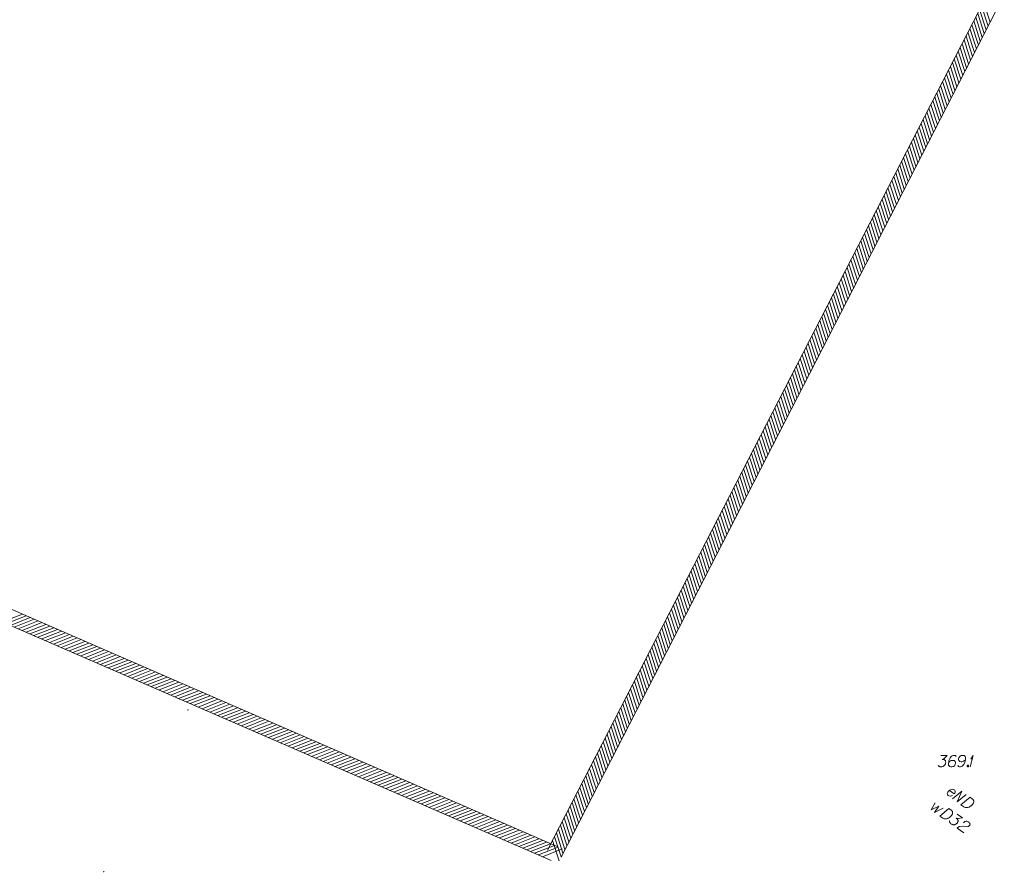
# Model space of a CAD drawing. Header units: millimetres. Extents: x 460 to 2266, y 622 to 2169.
# Tile 41 of 95: x 1934 to 1999, y 1915 to 1971. Entities that reach past the tile are written whole.
import ezdxf

# ---------------------------------------------------------------- set-up
doc = ezdxf.new("R2010")
doc.units = ezdxf.units.MM
for name, color, linetype, lineweight in [('#digitalizacja', 7, 'Continuous', 18), ('#skartowane', 7, 'Continuous', 18), ('#zakres', 7, 'Continuous', 18), ('#zmodyfikowane', 7, 'Continuous', 18)]:
    doc.layers.add(name, color=color, linetype=linetype, lineweight=lineweight)

# ---------------------------------------------------------------- blocks, each defined once
blk = doc.blocks.new('*U188')
at = {"layer": '#skartowane', "color": 7, "linetype": 'ByBlock', "lineweight": 18}
for q in [(5555292.002, 5636268.501), (5555292.055, 5636268.997)]:
    blk.add_line((5555292.203, 5636269.251), q, dxfattribs=at)

msp = doc.modelspace()

# ---------------------------------------------------------------- hatches: boundary and pattern name
at = {"layer": '#zmodyfikowane', "linetype": 'Continuous', "lineweight": 18}
h = msp.add_hatch(color=7, dxfattribs=at)
edge = h.paths.add_edge_path()
edge.add_arc((1945.515, 1925.607), 0.045, 0, 360)
h = msp.add_hatch(color=7, dxfattribs=at)
edge = h.paths.add_edge_path()
edge.add_arc((1939.995, 1914.997), 0.045, 0, 360)

# ---------------------------------------------------------------- linework, layer by layer
at = {"layer": '#digitalizacja', "color": 1, "linetype": 'Continuous', "lineweight": 18, "flags": 128}
for points in [[(1995.506, 1920.321), (1995.813, 1920.1), (1995.852, 1920.145), (1995.873, 1920.195), (1995.885, 1920.252), (1995.859, 1920.336), (1995.815, 1920.375), (1995.769, 1920.394), (1995.696, 1920.403), (1995.638, 1920.394), (1995.572, 1920.362), (1995.525, 1920.337), (1995.447, 1920.27), (1995.409, 1920.217), (1995.382, 1920.17), (1995.369, 1920.122), (1995.389, 1920.028), (1995.423, 1919.995), (1995.465, 1919.972), (1995.47, 1919.969), (1995.553, 1919.953), (1995.611, 1919.962), (1995.642, 1919.976), (1995.651, 1919.977), (1995.706, 1920.003)], [(1995.715, 1919.784), (1996.317, 1920.275), (1996.012, 1919.57), (1996.614, 1920.06)], [(1996.863, 1919.88), (1997.026, 1919.763), (1997.056, 1919.734), (1997.067, 1919.719), (1997.084, 1919.692), (1997.091, 1919.672), (1997.099, 1919.652), (1997.105, 1919.611), (1997.106, 1919.581), (1997.095, 1919.516), (1997.019, 1919.411), (1996.98, 1919.366), (1996.958, 1919.346), (1996.936, 1919.325), (1996.913, 1919.305), (1996.887, 1919.288), (1996.856, 1919.266), (1996.806, 1919.237), (1996.783, 1919.225), (1996.706, 1919.2), (1996.652, 1919.195), (1996.596, 1919.199), (1996.539, 1919.211), (1996.494, 1919.229), (1996.448, 1919.255), (1996.261, 1919.39), (1996.863, 1919.88)]]:
    msp.add_lwpolyline(points, dxfattribs=at)
at = {"layer": '#digitalizacja', "color": 5, "linetype": 'Continuous', "lineweight": 18, "flags": 128}
for points in [[(1994.565, 1919.514), (1994.298, 1919.045), (1994.81, 1919.287), (1994.536, 1918.881), (1995.105, 1919.154)], [(1995.467, 1919.148), (1995.632, 1919.034), (1995.663, 1919.005), (1995.674, 1918.99), (1995.692, 1918.964), (1995.7, 1918.944), (1995.708, 1918.924), (1995.715, 1918.883), (1995.716, 1918.854), (1995.707, 1918.788), (1995.633, 1918.681), (1995.595, 1918.636), (1995.573, 1918.615), (1995.551, 1918.594), (1995.53, 1918.573), (1995.503, 1918.556), (1995.473, 1918.533), (1995.424, 1918.503), (1995.4, 1918.491), (1995.325, 1918.464), (1995.27, 1918.458), (1995.215, 1918.461), (1995.158, 1918.472), (1995.112, 1918.489), (1995.065, 1918.514), (1994.876, 1918.645), (1995.467, 1919.148)], [(1996.021, 1918.765), (1996.361, 1918.53), (1996.086, 1918.475), (1995.943, 1918.496), (1996.03, 1918.435), (1996.046, 1918.417), (1996.052, 1918.406), (1996.059, 1918.394), (1996.065, 1918.382), (1996.074, 1918.354), (1996.074, 1918.333), (1996.074, 1918.312), (1996.069, 1918.294), (1996.055, 1918.253), (1996.039, 1918.221), (1996.029, 1918.206), (1996.016, 1918.187), (1995.991, 1918.161), (1995.973, 1918.145), (1995.954, 1918.129), (1995.939, 1918.118), (1995.928, 1918.111), (1995.916, 1918.105), (1995.905, 1918.099), (1995.885, 1918.091), (1995.857, 1918.081), (1995.832, 1918.077), (1995.816, 1918.074), (1995.794, 1918.074), (1995.773, 1918.075), (1995.747, 1918.078), (1995.734, 1918.08), (1995.693, 1918.094), (1995.661, 1918.109), (1995.638, 1918.118), (1995.604, 1918.141), (1995.569, 1918.173), (1995.557, 1918.188), (1995.546, 1918.203), (1995.535, 1918.218), (1995.527, 1918.238), (1995.519, 1918.258), (1995.508, 1918.294), (1995.507, 1918.323)], [(1996.421, 1918.201), (1996.509, 1918.276), (1996.588, 1918.308), (1996.649, 1918.302), (1996.702, 1918.286), (1996.74, 1918.268), (1996.764, 1918.251), (1996.804, 1918.216), (1996.827, 1918.186), (1996.838, 1918.171), (1996.857, 1918.136), (1996.858, 1918.107), (1996.854, 1918.08), (1996.849, 1918.063), (1996.841, 1918.04), (1996.824, 1918.016), (1996.802, 1917.995), (1996.787, 1917.983), (1996.764, 1917.971), (1996.736, 1917.961), (1996.711, 1917.957), (1996.428, 1917.973), (1996.142, 1917.963), (1996.017, 1917.856), (1996.459, 1917.55)]]:
    msp.add_lwpolyline(points, dxfattribs=at)
at = {"layer": '#skartowane', "color": 7, "linetype": 'Continuous', "lineweight": 18, "flags": 128}
for points in [[(1994.936, 1922.628), (1995.349, 1922.628), (1995.154, 1922.428), (1995.024, 1922.363), (1995.131, 1922.363), (1995.154, 1922.357), (1995.166, 1922.351), (1995.178, 1922.345), (1995.19, 1922.339), (1995.213, 1922.321), (1995.225, 1922.304), (1995.237, 1922.286), (1995.243, 1922.268), (1995.255, 1922.227), (1995.261, 1922.191), (1995.261, 1922.174), (1995.261, 1922.15), (1995.255, 1922.115), (1995.249, 1922.091), (1995.243, 1922.067), (1995.237, 1922.05), (1995.231, 1922.038), (1995.225, 1922.026), (1995.219, 1922.014), (1995.208, 1921.996), (1995.19, 1921.973), (1995.172, 1921.955), (1995.16, 1921.943), (1995.143, 1921.932), (1995.125, 1921.92), (1995.101, 1921.908), (1995.089, 1921.902), (1995.048, 1921.89), (1995.013, 1921.884), (1994.989, 1921.878), (1994.948, 1921.878), (1994.9, 1921.884), (1994.883, 1921.89), (1994.865, 1921.896), (1994.847, 1921.902), (1994.83, 1921.914), (1994.812, 1921.926), (1994.782, 1921.949), (1994.765, 1921.973)], [(1995.957, 1922.546), (1995.91, 1922.611), (1995.857, 1922.628), (1995.774, 1922.628), (1995.715, 1922.605), (1995.68, 1922.593), (1995.65, 1922.575), (1995.556, 1922.469), (1995.491, 1922.327), (1995.473, 1922.25), (1995.45, 1922.079), (1995.45, 1921.991), (1995.473, 1921.955), (1995.52, 1921.908), (1995.538, 1921.896), (1995.597, 1921.878), (1995.674, 1921.878), (1995.733, 1921.89), (1995.774, 1921.902), (1995.833, 1921.949), (1995.893, 1922.044), (1995.91, 1922.103), (1995.91, 1922.15), (1995.881, 1922.227), (1995.857, 1922.256), (1995.816, 1922.28), (1995.745, 1922.298), (1995.692, 1922.298), (1995.627, 1922.28), (1995.585, 1922.262), (1995.515, 1922.215), (1995.479, 1922.185), (1995.461, 1922.168)], [(1996.058, 1921.961), (1996.105, 1921.896), (1996.158, 1921.878), (1996.241, 1921.878), (1996.3, 1921.902), (1996.335, 1921.914), (1996.365, 1921.932), (1996.459, 1922.038), (1996.524, 1922.18), (1996.542, 1922.256), (1996.566, 1922.428), (1996.566, 1922.516), (1996.542, 1922.552), (1996.495, 1922.599), (1996.477, 1922.611), (1996.418, 1922.628), (1996.341, 1922.628), (1996.282, 1922.617), (1996.241, 1922.605), (1996.182, 1922.557), (1996.123, 1922.463), (1996.105, 1922.404), (1996.105, 1922.357), (1996.135, 1922.28), (1996.158, 1922.25), (1996.2, 1922.227), (1996.27, 1922.209), (1996.324, 1922.209), (1996.388, 1922.227), (1996.43, 1922.244), (1996.501, 1922.292), (1996.536, 1922.321), (1996.554, 1922.339)], [(1996.701, 1921.979), (1996.731, 1921.979), (1996.749, 1921.967), (1996.766, 1921.943), (1996.766, 1921.914), (1996.749, 1921.89), (1996.731, 1921.878), (1996.701, 1921.878), (1996.684, 1921.89), (1996.666, 1921.914), (1996.666, 1921.943), (1996.684, 1921.967), (1996.701, 1921.979)]]:
    msp.add_lwpolyline(points, dxfattribs=at)
at = {"layer": '#zakres', "color": 134, "linetype": 'Continuous', "lineweight": 18}
for p, q in [((1998.22, 1973.006), (1969.12, 1916.406)), ((1999.11, 1972.549), (1970.01, 1915.949)), ((1998.175, 1970.741), (1997.747, 1972.074)), ((1997.919, 1970.243), (1997.491, 1971.576)), ((1998.047, 1970.492), (1997.619, 1971.825)), ((1997.534, 1969.496), (1997.107, 1970.829)), ((1997.663, 1969.745), (1997.235, 1971.078)), ((1997.791, 1969.994), (1997.363, 1971.327)), ((1997.278, 1968.998), (1996.851, 1970.331)), ((1997.406, 1969.247), (1996.979, 1970.58)), ((1996.894, 1968.251), (1996.467, 1969.584)), ((1997.022, 1968.5), (1996.595, 1969.833)), ((1997.15, 1968.749), (1996.723, 1970.082)), ((1996.51, 1967.504), (1996.082, 1968.837)), ((1996.638, 1967.753), (1996.211, 1969.086)), ((1996.766, 1968.002), (1996.339, 1969.335)), ((1996.254, 1967.006), (1995.826, 1968.339)), ((1996.382, 1967.255), (1995.954, 1968.588)), ((1995.87, 1966.259), (1995.442, 1967.592)), ((1995.998, 1966.508), (1995.57, 1967.841)), ((1996.126, 1966.757), (1995.698, 1968.09)), ((1995.614, 1965.761), (1995.186, 1967.094)), ((1995.742, 1966.01), (1995.314, 1967.343)), ((1995.23, 1965.014), (1994.802, 1966.347)), ((1995.358, 1965.263), (1994.93, 1966.596)), ((1995.486, 1965.512), (1995.058, 1966.845)), ((1994.846, 1964.267), (1994.418, 1965.6)), ((1994.974, 1964.516), (1994.546, 1965.849)), ((1995.102, 1964.765), (1994.674, 1966.098)), ((1994.59, 1963.769), (1994.162, 1965.102)), ((1994.718, 1964.018), (1994.29, 1965.351)), ((1994.206, 1963.022), (1993.778, 1964.355)), ((1994.334, 1963.271), (1993.906, 1964.604)), ((1994.462, 1963.52), (1994.034, 1964.853)), ((1993.95, 1962.524), (1993.522, 1963.857)), ((1994.078, 1962.773), (1993.65, 1964.106)), ((1993.566, 1961.777), (1993.138, 1963.11)), ((1993.694, 1962.026), (1993.266, 1963.359)), ((1993.822, 1962.275), (1993.394, 1963.608)), ((1993.182, 1961.029), (1992.754, 1962.363)), ((1993.31, 1961.278), (1992.882, 1962.612)), ((1993.438, 1961.528), (1993.01, 1962.861)), ((1992.925, 1960.531), (1992.498, 1961.864)), ((1993.054, 1960.78), (1992.626, 1962.114)), ((1992.541, 1959.784), (1992.114, 1961.117)), ((1992.669, 1960.033), (1992.242, 1961.366)), ((1992.797, 1960.282), (1992.37, 1961.615)), ((1992.285, 1959.286), (1991.858, 1960.619)), ((1992.413, 1959.535), (1991.986, 1960.868)), ((1991.901, 1958.539), (1991.474, 1959.872)), ((1992.029, 1958.788), (1991.602, 1960.121)), ((1992.157, 1959.037), (1991.73, 1960.37)), ((1991.517, 1957.792), (1991.089, 1959.125)), ((1991.645, 1958.041), (1991.217, 1959.374)), ((1991.773, 1958.29), (1991.345, 1959.623)), ((1991.261, 1957.294), (1990.833, 1958.627)), ((1991.389, 1957.543), (1990.961, 1958.876)), ((1990.877, 1956.547), (1990.449, 1957.88)), ((1991.005, 1956.796), (1990.577, 1958.129)), ((1991.133, 1957.045), (1990.705, 1958.378)), ((1990.621, 1956.049), (1990.193, 1957.382)), ((1990.749, 1956.298), (1990.321, 1957.631)), ((1990.237, 1955.302), (1989.809, 1956.635)), ((1990.365, 1955.551), (1989.937, 1956.884)), ((1990.493, 1955.8), (1990.065, 1957.133)), ((1989.853, 1954.555), (1989.425, 1955.888)), ((1989.981, 1954.804), (1989.553, 1956.137)), ((1990.109, 1955.053), (1989.681, 1956.386)), ((1989.597, 1954.057), (1989.169, 1955.39)), ((1989.725, 1954.306), (1989.297, 1955.639)), ((1989.213, 1953.31), (1988.785, 1954.643)), ((1989.341, 1953.559), (1988.913, 1954.892)), ((1989.469, 1953.808), (1989.041, 1955.141)), ((1988.957, 1952.812), (1988.529, 1954.145)), ((1989.085, 1953.061), (1988.657, 1954.394)), ((1988.573, 1952.065), (1988.145, 1953.398)), ((1988.701, 1952.314), (1988.273, 1953.647)), ((1988.829, 1952.563), (1988.401, 1953.896)), ((1988.188, 1951.318), (1987.761, 1952.651)), ((1988.316, 1951.567), (1987.889, 1952.9)), ((1988.445, 1951.816), (1988.017, 1953.149)), ((1987.932, 1950.82), (1987.505, 1952.153)), ((1988.06, 1951.069), (1987.633, 1952.402)), ((1987.548, 1950.073), (1987.121, 1951.406)), ((1987.676, 1950.322), (1987.249, 1951.655)), ((1987.804, 1950.571), (1987.377, 1951.904)), ((1987.292, 1949.575), (1986.865, 1950.908)), ((1987.42, 1949.824), (1986.993, 1951.157)), ((1986.908, 1948.828), (1986.48, 1950.161)), ((1987.036, 1949.077), (1986.608, 1950.41)), ((1987.164, 1949.326), (1986.736, 1950.659)), ((1986.524, 1948.081), (1986.096, 1949.414)), ((1986.652, 1948.33), (1986.224, 1949.663)), ((1986.78, 1948.579), (1986.352, 1949.912)), ((1986.268, 1947.583), (1985.84, 1948.916)), ((1986.396, 1947.832), (1985.968, 1949.165)), ((1985.884, 1946.836), (1985.456, 1948.169)), ((1986.012, 1947.085), (1985.584, 1948.418)), ((1986.14, 1947.334), (1985.712, 1948.667)), ((1985.628, 1946.338), (1985.2, 1947.671)), ((1985.756, 1946.587), (1985.328, 1947.92)), ((1985.244, 1945.59), (1984.816, 1946.924)), ((1985.372, 1945.84), (1984.944, 1947.173)), ((1985.5, 1946.089), (1985.072, 1947.422)), ((1984.86, 1944.843), (1984.432, 1946.176)), ((1984.988, 1945.092), (1984.56, 1946.426)), ((1985.116, 1945.341), (1984.688, 1946.675)), ((1984.604, 1944.345), (1984.176, 1945.678)), ((1984.732, 1944.594), (1984.304, 1945.927)), ((1984.22, 1943.598), (1983.792, 1944.931)), ((1984.348, 1943.847), (1983.92, 1945.18)), ((1984.476, 1944.096), (1984.048, 1945.429)), ((1969.764, 1916.636), (1905.744, 1944.47)), ((1983.964, 1943.1), (1983.536, 1944.433)), ((1984.092, 1943.349), (1983.664, 1944.682)), ((1983.579, 1942.353), (1983.152, 1943.686)), ((1983.707, 1942.602), (1983.28, 1943.935)), ((1983.836, 1942.851), (1983.408, 1944.184)), ((1969.366, 1915.719), (1905.345, 1943.553)), ((1983.323, 1941.855), (1982.896, 1943.188)), ((1983.451, 1942.104), (1983.024, 1943.437)), ((1982.939, 1941.108), (1982.512, 1942.441)), ((1983.067, 1941.357), (1982.64, 1942.69)), ((1983.195, 1941.606), (1982.768, 1942.939)), ((1982.555, 1940.361), (1982.127, 1941.694)), ((1982.683, 1940.61), (1982.256, 1941.943)), ((1982.811, 1940.859), (1982.384, 1942.192)), ((1982.299, 1939.863), (1981.871, 1941.196)), ((1982.427, 1940.112), (1981.999, 1941.445)), ((1981.915, 1939.116), (1981.487, 1940.449)), ((1982.043, 1939.365), (1981.615, 1940.698)), ((1982.171, 1939.614), (1981.743, 1940.947)), ((1981.659, 1938.618), (1981.231, 1939.951)), ((1981.787, 1938.867), (1981.359, 1940.2)), ((1981.275, 1937.871), (1980.847, 1939.204)), ((1981.403, 1938.12), (1980.975, 1939.453)), ((1981.531, 1938.369), (1981.103, 1939.702)), ((1980.891, 1937.124), (1980.463, 1938.457)), ((1981.019, 1937.373), (1980.591, 1938.706)), ((1981.147, 1937.622), (1980.719, 1938.955)), ((1980.635, 1936.626), (1980.207, 1937.959)), ((1980.763, 1936.875), (1980.335, 1938.208)), ((1980.251, 1935.879), (1979.823, 1937.212)), ((1980.379, 1936.128), (1979.951, 1937.461)), ((1980.507, 1936.377), (1980.079, 1937.71)), ((1979.995, 1935.381), (1979.567, 1936.714)), ((1980.123, 1935.63), (1979.695, 1936.963)), ((1979.611, 1934.634), (1979.183, 1935.967)), ((1979.739, 1934.883), (1979.311, 1936.216)), ((1979.867, 1935.132), (1979.439, 1936.465)), ((1979.227, 1933.887), (1978.799, 1935.22)), ((1979.355, 1934.136), (1978.927, 1935.469)), ((1979.483, 1934.385), (1979.055, 1935.718)), ((1978.97, 1933.389), (1978.543, 1934.722)), ((1979.098, 1933.638), (1978.671, 1934.971)), ((1978.586, 1932.642), (1978.159, 1933.975)), ((1978.714, 1932.891), (1978.287, 1934.224)), ((1978.842, 1933.14), (1978.415, 1934.473)), ((1978.33, 1932.144), (1977.903, 1933.477)), ((1978.458, 1932.393), (1978.031, 1933.726)), ((1977.946, 1931.397), (1977.518, 1932.73)), ((1978.074, 1931.646), (1977.647, 1932.979)), ((1978.202, 1931.895), (1977.775, 1933.228)), ((1977.562, 1930.65), (1977.134, 1931.983)), ((1977.69, 1930.899), (1977.262, 1932.232)), ((1977.818, 1931.148), (1977.39, 1932.481)), ((1933.35, 1931.383), (1934.652, 1931.896)), ((1933.606, 1931.271), (1934.909, 1931.785)), ((1933.863, 1931.16), (1935.166, 1931.673)), ((1934.12, 1931.048), (1935.422, 1931.561)), ((1934.377, 1930.936), (1935.679, 1931.45)), ((1934.633, 1930.825), (1935.936, 1931.338)), ((1977.306, 1930.152), (1976.878, 1931.485)), ((1977.434, 1930.401), (1977.006, 1931.734)), ((1934.89, 1930.713), (1936.193, 1931.226)), ((1935.147, 1930.602), (1936.45, 1931.115)), ((1935.404, 1930.49), (1936.706, 1931.003)), ((1935.661, 1930.378), (1936.963, 1930.891)), ((1935.917, 1930.267), (1937.22, 1930.78)), ((1936.174, 1930.155), (1937.477, 1930.668)), ((1976.922, 1929.404), (1976.494, 1930.738)), ((1977.05, 1929.653), (1976.622, 1930.987)), ((1977.178, 1929.902), (1976.75, 1931.236)), ((1936.431, 1930.043), (1937.733, 1930.556)), ((1936.688, 1929.932), (1937.99, 1930.445)), ((1936.944, 1929.82), (1938.247, 1930.333)), ((1937.201, 1929.708), (1938.504, 1930.222)), ((1937.458, 1929.597), (1938.761, 1930.11)), ((1976.666, 1928.906), (1976.238, 1930.239)), ((1976.794, 1929.155), (1976.366, 1930.488)), ((1937.715, 1929.485), (1939.017, 1929.998)), ((1937.972, 1929.373), (1939.274, 1929.887)), ((1938.228, 1929.262), (1939.531, 1929.775)), ((1938.485, 1929.15), (1939.788, 1929.663)), ((1938.742, 1929.039), (1940.044, 1929.552)), ((1938.999, 1928.927), (1940.301, 1929.44)), ((1976.282, 1928.159), (1975.854, 1929.492)), ((1976.41, 1928.408), (1975.982, 1929.741)), ((1976.538, 1928.657), (1976.11, 1929.99)), ((1939.255, 1928.815), (1940.558, 1929.328)), ((1939.512, 1928.704), (1940.815, 1929.217)), ((1939.769, 1928.592), (1941.072, 1929.105)), ((1940.026, 1928.48), (1941.328, 1928.994)), ((1940.283, 1928.369), (1941.585, 1928.882)), ((1940.539, 1928.257), (1941.842, 1928.77)), ((1975.898, 1927.412), (1975.47, 1928.745)), ((1976.026, 1927.661), (1975.598, 1928.994)), ((1976.154, 1927.91), (1975.726, 1929.243)), ((1940.796, 1928.145), (1942.099, 1928.659)), ((1941.053, 1928.034), (1942.356, 1928.547)), ((1941.31, 1927.922), (1942.612, 1928.435)), ((1941.567, 1927.811), (1942.869, 1928.324)), ((1941.823, 1927.699), (1943.126, 1928.212)), ((1942.08, 1927.587), (1943.383, 1928.1)), ((1975.642, 1926.914), (1975.214, 1928.247)), ((1975.77, 1927.163), (1975.342, 1928.496)), ((1942.337, 1927.476), (1943.639, 1927.989)), ((1942.594, 1927.364), (1943.896, 1927.877)), ((1942.85, 1927.252), (1944.153, 1927.765)), ((1943.107, 1927.141), (1944.41, 1927.654)), ((1943.364, 1927.029), (1944.667, 1927.542)), ((1943.621, 1926.917), (1944.923, 1927.431)), ((1975.258, 1926.167), (1974.83, 1927.5)), ((1975.386, 1926.416), (1974.958, 1927.749)), ((1975.514, 1926.665), (1975.086, 1927.998)), ((1943.878, 1926.806), (1945.18, 1927.319)), ((1944.134, 1926.694), (1945.437, 1927.207)), ((1944.391, 1926.582), (1945.694, 1927.096)), ((1944.648, 1926.471), (1945.95, 1926.984)), ((1944.905, 1926.359), (1946.207, 1926.872)), ((1975.002, 1925.669), (1974.574, 1927.002)), ((1975.13, 1925.918), (1974.702, 1927.251)), ((1945.161, 1926.248), (1946.464, 1926.761)), ((1945.418, 1926.136), (1946.721, 1926.649)), ((1945.675, 1926.024), (1946.978, 1926.537)), ((1945.932, 1925.913), (1947.234, 1926.426)), ((1946.189, 1925.801), (1947.491, 1926.314)), ((1946.445, 1925.689), (1947.748, 1926.202)), ((1974.618, 1924.922), (1974.19, 1926.255)), ((1974.746, 1925.171), (1974.318, 1926.504)), ((1974.874, 1925.42), (1974.446, 1926.753)), ((1946.702, 1925.578), (1948.005, 1926.091)), ((1946.959, 1925.466), (1948.261, 1925.979)), ((1947.216, 1925.354), (1948.518, 1925.868)), ((1947.472, 1925.243), (1948.775, 1925.756)), ((1947.729, 1925.131), (1949.032, 1925.644)), ((1947.986, 1925.019), (1949.289, 1925.533)), ((1974.233, 1924.175), (1973.806, 1925.508)), ((1974.361, 1924.424), (1973.934, 1925.757)), ((1974.49, 1924.673), (1974.062, 1926.006)), ((1948.243, 1924.908), (1949.545, 1925.421)), ((1948.5, 1924.796), (1949.802, 1925.309)), ((1948.756, 1924.685), (1950.059, 1925.198)), ((1949.013, 1924.573), (1950.316, 1925.086)), ((1949.27, 1924.461), (1950.572, 1924.974)), ((1949.527, 1924.35), (1950.829, 1924.863)), ((1973.977, 1923.677), (1973.55, 1925.01)), ((1974.105, 1923.926), (1973.678, 1925.259)), ((1949.783, 1924.238), (1951.086, 1924.751)), ((1950.04, 1924.126), (1951.343, 1924.639)), ((1950.297, 1924.015), (1951.6, 1924.528)), ((1950.554, 1923.903), (1951.856, 1924.416)), ((1950.811, 1923.791), (1952.113, 1924.305)), ((1973.593, 1922.93), (1973.166, 1924.263)), ((1973.721, 1923.179), (1973.294, 1924.512)), ((1973.849, 1923.428), (1973.422, 1924.761)), ((1951.067, 1923.68), (1952.37, 1924.193)), ((1951.324, 1923.568), (1952.627, 1924.081)), ((1951.581, 1923.456), (1952.884, 1923.97)), ((1951.838, 1923.345), (1953.14, 1923.858)), ((1952.094, 1923.233), (1953.397, 1923.746)), ((1952.351, 1923.122), (1953.654, 1923.635)), ((1973.337, 1922.432), (1972.909, 1923.765)), ((1973.465, 1922.681), (1973.038, 1924.014)), ((1952.608, 1923.01), (1953.911, 1923.523)), ((1952.865, 1922.898), (1954.167, 1923.411)), ((1953.122, 1922.787), (1954.424, 1923.3)), ((1953.378, 1922.675), (1954.681, 1923.188)), ((1953.635, 1922.563), (1954.938, 1923.076)), ((1953.892, 1922.452), (1955.195, 1922.965)), ((1972.953, 1921.685), (1972.525, 1923.018)), ((1973.081, 1921.934), (1972.653, 1923.267)), ((1973.209, 1922.183), (1972.781, 1923.516)), ((1954.149, 1922.34), (1955.451, 1922.853)), ((1954.406, 1922.228), (1955.708, 1922.742)), ((1954.662, 1922.117), (1955.965, 1922.63)), ((1954.919, 1922.005), (1956.222, 1922.518)), ((1955.176, 1921.893), (1956.478, 1922.407)), ((1955.433, 1921.782), (1956.735, 1922.295)), ((1972.569, 1920.938), (1972.141, 1922.271)), ((1972.697, 1921.187), (1972.269, 1922.52)), ((1972.825, 1921.436), (1972.397, 1922.769)), ((1955.689, 1921.67), (1956.992, 1922.183)), ((1955.946, 1921.559), (1957.249, 1922.072)), ((1956.203, 1921.447), (1957.506, 1921.96)), ((1956.46, 1921.335), (1957.762, 1921.848)), ((1956.717, 1921.224), (1958.019, 1921.737)), ((1956.973, 1921.112), (1958.276, 1921.625)), ((1972.313, 1920.44), (1971.885, 1921.773)), ((1972.441, 1920.689), (1972.013, 1922.022)), ((1957.23, 1921), (1958.533, 1921.513)), ((1957.487, 1920.889), (1958.789, 1921.402)), ((1957.744, 1920.777), (1959.046, 1921.29)), ((1958, 1920.665), (1959.303, 1921.179)), ((1958.257, 1920.554), (1959.56, 1921.067)), ((1971.929, 1919.693), (1971.501, 1921.026)), ((1972.057, 1919.942), (1971.629, 1921.275)), ((1972.185, 1920.191), (1971.757, 1921.524)), ((1958.514, 1920.442), (1959.817, 1920.955)), ((1958.771, 1920.33), (1960.073, 1920.844)), ((1959.028, 1920.219), (1960.33, 1920.732)), ((1959.284, 1920.107), (1960.587, 1920.62)), ((1959.541, 1919.996), (1960.844, 1920.509)), ((1959.798, 1919.884), (1961.1, 1920.397)), ((1971.673, 1919.195), (1971.245, 1920.528)), ((1971.801, 1919.444), (1971.373, 1920.777)), ((1960.055, 1919.772), (1961.357, 1920.285)), ((1960.311, 1919.661), (1961.614, 1920.174)), ((1960.568, 1919.549), (1961.871, 1920.062)), ((1960.825, 1919.437), (1962.128, 1919.951)), ((1961.082, 1919.326), (1962.384, 1919.839)), ((1961.339, 1919.214), (1962.641, 1919.727)), ((1971.289, 1918.448), (1970.861, 1919.781)), ((1971.417, 1918.697), (1970.989, 1920.03)), ((1971.545, 1918.946), (1971.117, 1920.279)), ((1961.595, 1919.102), (1962.898, 1919.616)), ((1961.852, 1918.991), (1963.155, 1919.504)), ((1962.109, 1918.879), (1963.411, 1919.392)), ((1962.366, 1918.768), (1963.668, 1919.281)), ((1962.622, 1918.656), (1963.925, 1919.169)), ((1962.879, 1918.544), (1964.182, 1919.057)), ((1970.905, 1917.701), (1970.477, 1919.034)), ((1971.033, 1917.95), (1970.605, 1919.283)), ((1971.161, 1918.199), (1970.733, 1919.532)), ((1963.136, 1918.433), (1964.439, 1918.946)), ((1963.393, 1918.321), (1964.695, 1918.834)), ((1963.65, 1918.209), (1964.952, 1918.722)), ((1963.906, 1918.098), (1965.209, 1918.611)), ((1964.163, 1917.986), (1965.466, 1918.499)), ((1964.42, 1917.874), (1965.723, 1918.388)), ((1970.649, 1917.203), (1970.221, 1918.536)), ((1970.777, 1917.452), (1970.349, 1918.785)), ((1964.677, 1917.763), (1965.979, 1918.276)), ((1964.934, 1917.651), (1966.236, 1918.164)), ((1965.19, 1917.539), (1966.493, 1918.053)), ((1965.447, 1917.428), (1966.75, 1917.941)), ((1965.704, 1917.316), (1967.006, 1917.829)), ((1970.265, 1916.456), (1969.837, 1917.789)), ((1970.393, 1916.705), (1969.965, 1918.038)), ((1970.521, 1916.954), (1970.093, 1918.287)), ((1965.961, 1917.205), (1967.263, 1917.718)), ((1966.217, 1917.093), (1967.52, 1917.606)), ((1966.474, 1916.981), (1967.777, 1917.494)), ((1966.731, 1916.87), (1968.034, 1917.383)), ((1966.988, 1916.758), (1968.29, 1917.271)), ((1967.245, 1916.646), (1968.547, 1917.159)), ((1970.009, 1915.958), (1969.581, 1917.291)), ((1970.137, 1916.207), (1969.709, 1917.54)), ((1967.501, 1916.535), (1968.804, 1917.048)), ((1967.758, 1916.423), (1969.061, 1916.936)), ((1968.015, 1916.311), (1969.317, 1916.825)), ((1968.272, 1916.2), (1969.574, 1916.713)), ((1968.528, 1916.088), (1969.831, 1916.601)), ((1968.785, 1915.976), (1970.088, 1916.49)), ((1969.881, 1915.709), (1969.453, 1917.042))]:
    msp.add_line(p, q, dxfattribs=at)

# ---------------------------------------------------------------- block references
at = {"layer": '#skartowane', "color": 7, "linetype": 'Continuous', "lineweight": 18}
msp.add_blockref('*U188', (-5553295.135, -5634346.623), dxfattribs=at)

doc.saveas('drawing.dxf')
